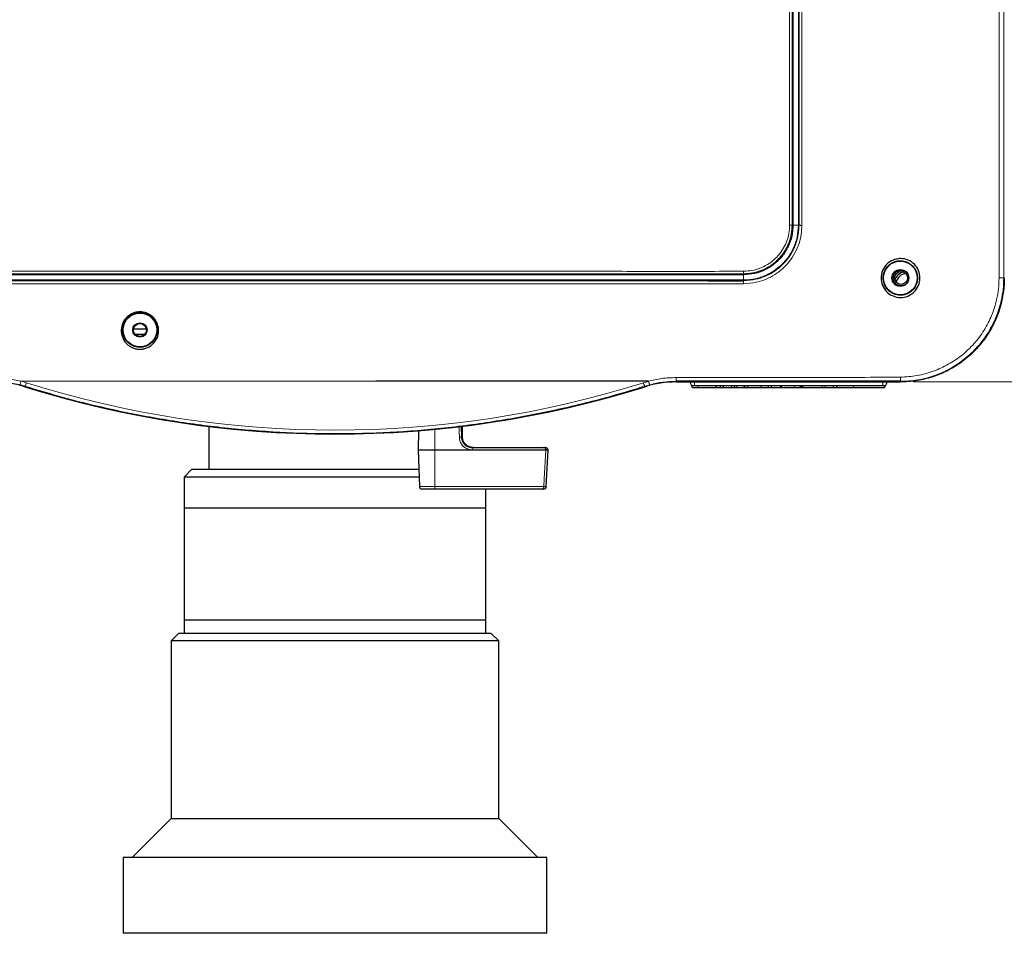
# Paper-space layout 'Sheet2' of a CAD drawing. Header units: millimetres. Extents: x 0 to 1118, y 0 to 864.
# Tile 28 of 79: x 208 to 303, y 468 to 556. Entities that reach past the tile are written whole.
import ezdxf

# ---------------------------------------------------------------- set-up
doc = ezdxf.new("R2010")
doc.units = ezdxf.units.MM
doc.styles.add('SLDTEXTSTYLE0', font='TXT', dxfattribs={"width": 0.75})
doc.dimstyles.new('SLDDIMSTYLE10', dxfattribs={"dimtxt": 3.175, "dimasz": 3.302, "dimexe": 0, "dimexo": 0.0625, "dimgap": 0.79375, "dimtad": 0, "dimtih": 1, "dimtoh": 1, "dimdec": 1, "dimlfac": 4, "dimrnd": 1e-09, "dimzin": 12, "dimdsep": 46, "dimtxsty": 'SLDTEXTSTYLE0', "dimsah": 1, "dimcen": 0.09, "dimadec": 0, "dimazin": 3, "dimtfac": 1, "dimtdec": 1, "dimtofl": 0, "dimtmove": 0, "dimatfit": 3, "dimfxl": 1, "dimfrac": 2, "dimtolj": 1, "dimtzin": 12, "dimarcsym": 0})

# ---------------------------------------------------------------- blocks, each defined once
blk = doc.blocks.new('_D_23')
at = {"color": 7, "linetype": 'Continuous', "lineweight": 0}
for p, q in [((372.274, 650.556), (404.941, 650.556)), ((401.766, 650.556), (401.766, 599.403)), ((401.766, 598.758), (400.799, 598.758)), ((400.799, 598.758), (400.799, 593.718)), ((412.323, 598.758), (413.29, 598.758)), ((413.29, 598.758), (413.29, 593.718)), ((400.799, 593.718), (401.766, 593.718)), ((413.29, 593.718), (412.323, 593.718)), ((401.766, 520.716), (401.766, 593.073)), ((294.389, 520.716), (404.941, 520.716))]:
    blk.add_line(p, q, dxfattribs=at)
at = {"color": 7, "linetype": 'Continuous', "lineweight": 18}
for points in [[(401.766, 650.556), (401.258, 647.254), (402.274, 647.254)], [(401.766, 520.716), (402.274, 524.018), (401.258, 524.018)]]:
    blk.add_solid(points, dxfattribs=at)
at = {"color": 7, "linetype": 'Continuous', "lineweight": 18, "char_height": 3.175, "attachment_point": 1, "style": 'SLDTEXTSTYLE0'}
for s, insert in [('519.4', (389.274, 597.81)), ('20.45', (401.766, 597.81))]:
    blk.add_mtext(s, dxfattribs=dict(at, insert=insert))

psp = doc.layouts.new('Sheet2')

# ---------------------------------------------------------------- linework, layer by layer
at = {"color": 7, "linetype": 'Continuous', "lineweight": 18}
for p, q in [((282.468916, 535.78661), (282.469631, 603.211406)), ((282.705641, 603.211406), (282.704928, 535.786607)), ((282.704924, 535.786607), (282.782919, 535.785072)), ((282.782919, 535.785072), (283.314275, 535.776593)), ((283.314427, 535.77659), (283.374515, 535.775856)), ((278.038581, 531.116966), (278.022892, 531.018674)), ((278.022892, 531.018674), (278.029243, 530.487663)), ((278.029243, 530.487663), (278.040067, 530.451692)), ((303.057123, 530.711406), (303.114965, 530.711406)), ((242.694811, 520.781227), (208.548714, 520.781227)), ((271.557772, 520.77479), (271.557772, 520.715695)), ((293.119254, 520.774257), (293.119254, 520.715695)), ((208.931925, 520.314162), (208.431512, 520.457382)), ((208.914858, 520.260271), (208.913579, 520.256177)), ((208.931925, 520.314162), (208.915062, 520.260207)), ((269.023958, 520.44879), (268.556583, 520.314162)), ((268.556583, 520.314162), (268.573446, 520.260207)), ((268.57365, 520.260271), (268.574929, 520.256177)), ((271.557537, 520.715695), (271.557537, 520.711406)), ((273.323277, 520.336406), (273.323277, 520.711406)), ((282.904597, 520.336406), (282.90465, 520.161406)), ((291.418277, 520.336406), (291.418277, 520.711406)), ((293.120777, 520.715753), (293.120777, 520.711406)), ((248.359002, 516.166472), (248.361743, 514.161406)), ((250.898124, 516.470539), (250.915805, 515.393954)), ((251.017058, 515.393954), (250.996549, 516.48449)), ((250.915805, 515.393954), (251.017058, 515.393954)), ((248.352146, 510.652681), (248.361743, 514.161406)), ((259.018793, 514.165769), (251.99823, 514.165769)), ((259.018903, 514.161406), (259.018793, 514.165769)), ((246.866781, 510.652681), (248.352146, 510.652681)), ((248.352146, 510.652681), (258.842393, 510.652681))]:
    psp.add_line(p, q, dxfattribs=at)
at = {"color": 7, "linetype": 'Continuous', "lineweight": 25}
for p, q in [((282.783646, 603.211406), (282.782919, 535.785072)), ((283.315222, 603.211406), (283.314427, 535.77659)), ((220.614738, 525.786406), (219.37377, 525.786406)), ((220.427988, 525.261406), (219.56052, 525.261406)), ((268.863574, 520.781227), (242.694811, 520.781227)), ((271.557537, 520.711406), (293.120777, 520.711406)), ((271.557772, 520.715695), (293.119254, 520.715695)), ((273.054945, 520.336406), (272.863873, 520.711406)), ((273.323277, 520.336406), (273.054945, 520.336406)), ((273.144112, 520.161406), (273.054945, 520.336406)), ((273.617583, 520.161406), (273.144112, 520.161406)), ((291.418277, 520.336406), (273.323277, 520.336406)), ((273.630474, 520.336406), (273.661335, 520.161406)), ((275.362003, 520.336406), (275.358454, 520.161406)), ((275.75194, 520.161406), (275.358454, 520.161406)), ((275.790558, 520.336406), (275.75194, 520.161406)), ((276.088382, 520.161406), (275.75194, 520.161406)), ((276.064307, 520.336406), (276.088382, 520.161406)), ((276.847937, 520.161406), (276.088382, 520.161406)), ((276.887726, 520.336406), (276.847937, 520.161406)), ((277.165921, 520.161406), (276.847937, 520.161406)), ((277.141993, 520.336406), (277.165921, 520.161406)), ((277.363122, 520.161406), (277.165921, 520.161406)), ((277.339194, 520.336406), (277.363122, 520.161406)), ((278.087619, 520.161406), (277.363122, 520.161406)), ((278.127242, 520.336406), (278.087619, 520.161406)), ((278.132374, 520.161406), (278.087619, 520.161406)), ((278.114638, 520.280739), (278.132374, 520.161406)), ((278.114647, 520.280781), (278.11715, 520.26394)), ((278.11715, 520.26394), (278.147775, 520.161406)), ((278.147775, 520.161406), (278.132374, 520.161406)), ((278.453832, 520.161406), (278.147775, 520.161406)), ((278.42975, 520.336406), (278.453832, 520.161406)), ((279.666842, 520.161406), (278.453832, 520.161406)), ((279.754478, 520.336406), (279.666842, 520.161406)), ((280.372974, 520.161406), (279.666842, 520.161406)), ((280.407182, 520.336406), (280.372974, 520.161406)), ((280.727543, 520.161406), (280.372974, 520.161406)), ((280.701565, 520.336406), (280.727543, 520.161406)), ((281.553333, 520.161406), (280.727543, 520.161406)), ((281.58419, 520.336406), (281.553333, 520.161406)), ((281.640476, 520.161406), (281.565479, 520.161406)), ((281.665506, 520.336406), (281.696369, 520.161406)), ((283.478869, 520.336406), (283.440428, 520.161406)), ((283.596633, 520.161406), (283.445554, 520.161406)), ((283.557086, 520.336406), (283.596633, 520.161406)), ((283.720377, 520.161406), (283.596633, 520.161406)), ((283.6963, 520.336406), (283.720377, 520.161406)), ((285.566654, 520.161406), (283.720377, 520.161406)), ((285.606187, 520.336406), (285.566654, 520.161406)), ((285.877765, 520.161406), (285.566654, 520.161406)), ((285.853684, 520.336406), (285.877765, 520.161406)), ((286.626986, 520.161406), (285.877765, 520.161406)), ((286.657843, 520.336406), (286.626986, 520.161406)), ((286.993287, 520.161406), (286.626986, 520.161406)), ((286.969209, 520.336406), (286.993287, 520.161406)), ((288.585777, 520.161406), (286.993287, 520.161406)), ((288.625326, 520.336406), (288.585777, 520.161406)), ((291.597442, 520.161406), (288.585777, 520.161406)), ((291.686609, 520.336406), (291.418277, 520.336406)), ((291.597442, 520.161406), (291.686609, 520.336406)), ((291.686609, 520.336406), (291.877681, 520.711406)), ((211.720808, 519.423719), (211.720807, 519.42372)), ((265.7677, 519.423719), (265.767701, 519.42372)), ((226.619254, 516.440982), (226.619254, 512.323906)), ((246.776806, 516.026314), (246.744254, 514.161406)), ((251.017724, 515.394294), (250.997215, 516.484585)), ((251.017058, 515.393954), (251.017721, 515.394291)), ((246.744254, 514.161406), (246.866781, 510.652681)), ((248.361743, 514.161406), (246.744254, 514.161406)), ((259.018903, 514.161406), (248.361743, 514.161406)), ((251.938252, 514.411406), (258.88082, 514.411406)), ((259.019106, 514.161406), (259.018903, 514.161406)), ((259.066569, 510.649071), (259.240468, 514.159644)), ((259.242835, 514.159647), (259.242638, 514.167626)), ((224.994254, 512.323906), (224.244254, 511.573906)), ((224.994254, 512.323906), (246.808421, 512.323906)), ((224.244254, 511.573906), (224.244254, 508.573906)), ((246.834611, 511.573906), (224.244254, 511.573906)), ((248.332576, 510.411406), (247.116629, 510.411406)), ((258.705698, 510.411406), (248.332576, 510.411406)), ((253.244254, 508.573906), (253.244254, 510.411406)), ((258.668417, 510.411406), (258.704392, 510.411406)), ((224.238004, 508.573906), (224.238004, 497.823906)), ((253.250504, 508.573906), (224.238004, 508.573906)), ((253.250504, 497.823906), (253.250504, 508.573906)), ((253.250504, 497.823906), (224.238004, 497.823906)), ((224.244254, 497.823906), (224.244254, 496.573906)), ((253.244254, 496.573906), (253.244254, 497.823906)), ((223.744254, 496.573906), (222.994254, 495.823906)), ((223.744254, 496.573906), (253.744254, 496.573906)), ((254.494254, 495.823906), (253.744254, 496.573906)), ((222.994254, 495.823906), (222.994254, 478.7226)), ((254.494254, 495.823906), (222.994254, 495.823906)), ((254.494254, 478.7226), (254.494254, 495.823906)), ((222.994254, 478.7226), (219.244254, 474.9726)), ((222.994254, 478.7226), (254.494254, 478.7226)), ((258.244254, 474.9726), (254.494254, 478.7226)), ((218.369254, 474.9726), (218.369254, 467.698906)), ((259.119254, 474.9726), (218.369254, 474.9726)), ((259.119254, 467.698906), (259.119254, 474.9726)), ((259.119254, 467.698906), (218.369254, 467.698906))]:
    psp.add_line(p, q, dxfattribs=at)
at = {"color": 7, "linetype": 'Continuous', "lineweight": 18, "flags": 128}
for points in [[(302.611027, 530.709937), (302.611917, 546.080982), (302.611917, 561.45203), (302.611917, 642.726647), (302.611917, 659.219761), (302.611027, 675.712875)], [(250.712247, 515.393954), (250.703963, 515.893831), (250.694882, 516.441731)], [(258.842393, 510.652681), (258.880579, 511.410099), (259.019106, 514.161406)], [(259.018793, 514.165769), (259.015736, 514.213918), (259.007608, 514.260092), (258.994715, 514.302558), (258.977541, 514.339719), (258.956733, 514.370178), (258.933071, 514.392791), (258.907446, 514.406708), (258.88082, 514.411406)], [(258.842393, 510.652681), (258.83897, 510.605169), (258.830651, 510.559722), (258.81774, 510.518012), (258.800712, 510.481571), (258.780192, 510.451739), (258.756936, 510.42961), (258.731796, 510.416), (258.705698, 510.411406)]]:
    psp.add_lwpolyline(points, dxfattribs=at)
at = {"color": 7, "linetype": 'Continuous', "lineweight": 25}
for centre, radius in [((293.119254, 530.711406), 1.625), ((293.119254, 530.711406), 0.81411), ((293.181754, 530.711406), 0.75), ((293.181754, 530.711406), 0.625), ((219.994254, 525.711406), 1.625), ((219.994254, 525.711406), 0.689091), ((219.994254, 525.711406), 0.625)]:
    psp.add_circle(centre, radius, dxfattribs=at)
at = {"color": 7, "linetype": 'Continuous', "lineweight": 18}
for centre, radius, start, end in [((275.492219, 531.290224), 2.552249, 356.1075144, 1.58811753), ((274.97267, 530.201817), 3.077558, 359.11949727, 4.65712151), ((302.709631, 568.497942), 37.788134, 269.85049289, 270.52688789), ((170.574833, 521.066351), 100.98336, 359.8345745, 0.03937546), ((285.825884, 521.093922), 7.300372, 357.4903572, 0.65179122), ((208.273665, 520.817548), 0.828676, 322.59407261, 346.98552544), ((269.214843, 520.817548), 0.828676, 193.01447456, 217.40592739), ((250.814026, 511.50623), 3.889056, 88.50036499, 91.49963501), ((251.698521, 514.222729), 0.305074, 349.23920256, 38.20402161), ((247.576594, 510.594155), 0.777757, 346.4102538, 4.31564014)]:
    psp.add_arc(centre, radius, start, end, dxfattribs=at)
at = {"color": 7, "linetype": 'Continuous', "lineweight": 25}
for centre, radius, start, end in [((293.744254, 530.086406), 1.25, 105.34335201, 158.63107298), ((293.744254, 530.086406), 1.05, 95.45805602, 168.51636897), ((205.930736, 510.711406), 10.004289, 72.64419141, 90), ((205.930971, 510.712947), 9.998459, 72.64406893, 90), ((238.744254, 615.703182), 100, 252.64406893, 287.35593107), ((238.744254, 615.703182), 99.995711, 252.64419141, 287.35580859), ((271.557772, 510.711406), 10.004289, 90, 107.35580859), ((271.557537, 510.712947), 9.998459, 90, 107.35593107), ((211.720814, 519.423726), 0.00000967, 163.47082863, 220.41336404), ((265.767694, 519.423726), 0.00000967, 319.58663934, 16.52917308), ((258.992816, 514.161406), 0.25, 1.46560747, 90.00044864), ((247.116629, 510.661406), 0.25, 182, 270), ((258.818878, 510.661406), 0.25, 269.99999021, 357.09007115)]:
    psp.add_arc(centre, radius, start, end, dxfattribs=at)
at = {"color": 7, "linetype": 'Continuous', "lineweight": 18}
for centre, major_axis, start_param, end_param in [((205.930736, 510.613096), (0, 10.501519), 5.978500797, 6.030535), ((271.557772, 510.613096), (0, 10.501519), 0.255824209, 0.30468451), ((238.744254, 614.958227), (0, 98.88162), 2.836908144, 3.446277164)]:
    psp.add_ellipse(centre, major_axis=major_axis, ratio=0.999982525, start_param=start_param, end_param=end_param, dxfattribs=at)
for points, knots in [([(303.057123, 675.711406), (303.056928, 666.189802), (303.056538, 647.146573), (303.057456, 609.060122), (303.05709, 575.371822), (303.057117, 546.081718), (303.057121, 535.834844), (303.057123, 530.711406)], [0, 0, 0, 0, 0.19699874, 0.39399791, 0.78799572, 0.89399786, 1, 1, 1, 1]), ([(283.374517, 535.775856), (283.375567, 539.553597), (283.377228, 545.531428), (283.376878, 555.909448), (283.377153, 564.709811), (283.377228, 573.510176), (283.377311, 580.110449), (283.377412, 588.910814), (283.377504, 596.611133), (283.377568, 602.111361), (283.377581, 603.211406)], [0, 0, 0, 0, 0.168060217, 0.265935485, 0.461686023, 0.559561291, 0.65743656, 0.755311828, 0.951062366, 1, 1, 1, 1]), ([(283.651146, 603.211403), (283.651144, 603.044737), (283.651134, 602.211403), (283.651093, 598.711403), (283.650939, 584.711403), (283.650642, 569.044053), (283.650637, 553.843279), (283.650136, 545.529757), (283.651667, 539.55026), (283.652634, 535.770851)], [0, 0, 0, 0, 0.007413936, 0.03706968, 0.155692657, 0.630184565, 0.734010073, 0.831878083, 1, 1, 1, 1]), ([(282.704775, 535.786607), (282.704775, 535.786602), (282.700287, 535.505517), (282.656049, 534.961557), (282.446377, 534.180431), (282.115543, 533.464829), (281.669504, 532.815796), (281.11405, 532.241004), (280.456731, 531.763525), (279.706696, 531.39797), (278.890648, 531.167237), (278.322668, 531.133726), (278.038581, 531.116966)], [0, 0, 0, 0, 0.000002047, 0.115101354, 0.222273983, 0.329481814, 0.436398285, 0.543298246, 0.655368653, 0.767402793, 0.883661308, 1, 1, 1, 1]), ([(278.040067, 530.451692), (278.040072, 530.451692), (278.438281, 530.455497), (279.139703, 530.531653), (280.095686, 530.835004), (280.899428, 531.246204), (281.616442, 531.790334), (282.246632, 532.454465), (282.759592, 533.23498), (283.123393, 534.076435), (283.32435, 534.933692), (283.369743, 535.495133), (283.374366, 535.775851), (283.374366, 535.775856)], [0, 0, 0, 0, 0.000001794, 0.142944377, 0.250685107, 0.358391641, 0.465281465, 0.57218036, 0.685416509, 0.798664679, 0.899275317, 0.999998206, 1, 1, 1, 1]), ([(278.043488, 531.360957), (278.313314, 531.376846), (278.852775, 531.408612), (279.627352, 531.627354), (280.338625, 531.974052), (280.961487, 532.426584), (281.487748, 532.971245), (281.910622, 533.586037), (282.222552, 534.263509), (282.426759, 535.003918), (282.454396, 535.519271), (282.468732, 535.786613)], [0, 0, 0, 0, 0.116541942, 0.233001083, 0.344971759, 0.456980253, 0.563820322, 0.670676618, 0.777695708, 0.884678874, 1, 1, 1, 1]), ([(283.652454, 535.770851), (283.636755, 535.476671), (283.60537, 534.888589), (283.38673, 533.989578), (283.007073, 533.105773), (282.467963, 532.284455), (281.806673, 531.58494), (281.05344, 531.009241), (280.208816, 530.574633), (279.204853, 530.236785), (278.468742, 530.184357), (278.049864, 530.154524)], [0, 0, 0, 0, 0.10037657, 0.200657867, 0.31392664, 0.427185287, 0.534158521, 0.641127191, 0.749182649, 0.857274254, 1, 1, 1, 1]), ([(161.943334, 531.36062), (163.09243, 531.360755), (168.837825, 531.361425), (179.181898, 531.360723), (192.977103, 531.360739), (206.774545, 531.360679), (220.573046, 531.360173), (234.371503, 531.362003), (248.550257, 531.355311), (260.6184, 531.378309), (270.576281, 531.330836), (275.554441, 531.350917), (278.043488, 531.360957)], [0, 0, 0, 0, 0.029705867, 0.148527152, 0.267348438, 0.386169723, 0.504991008, 0.623812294, 0.742633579, 0.871310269, 0.93565598, 1, 1, 1, 1]), ([(278.038581, 531.116966), (278.038576, 531.116966), (275.549687, 531.09142), (270.570953, 531.093853), (260.6137, 531.130241), (248.546594, 531.112571), (234.369675, 531.11767), (220.572971, 531.116254), (206.776231, 531.11665), (192.980549, 531.116739), (179.187105, 531.116718), (168.843755, 531.117411), (163.098495, 531.116754), (161.948947, 531.116622)], [0, 0, 0, 0, 0.000000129, 0.06435247, 0.128706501, 0.257378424, 0.37619532, 0.49501222, 0.61382912, 0.732646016, 0.851462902, 0.97027977, 1, 1, 1, 1]), ([(303.057123, 530.711406), (303.057123, 530.711401), (303.05714, 530.345378), (303.015837, 529.612692), (302.80319, 528.338406), (302.353902, 526.919238), (301.588848, 525.422385), (300.579226, 524.077607), (299.361033, 522.916928), (297.961772, 521.981749), (296.427076, 521.289279), (294.796728, 520.870932), (293.677735, 520.774133), (293.119259, 520.774257), (293.119254, 520.774257)], [0, 0, 0, 0, 0.000000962, 0.070424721, 0.140851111, 0.248129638, 0.355407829, 0.462779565, 0.570144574, 0.67761298, 0.785072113, 0.892538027, 0.999999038, 1, 1, 1, 1]), ([(293.125784, 521.176969), (293.660307, 521.210339), (294.72932, 521.277078), (296.285297, 521.704003), (297.748477, 522.369308), (299.081475, 523.268164), (300.24201, 524.378515), (301.203801, 525.663079), (301.934523, 527.091595), (302.361427, 528.445499), (302.573848, 529.661399), (302.598634, 530.360428), (302.611027, 530.709937)], [0, 0, 0, 0, 0.107661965, 0.215316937, 0.322795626, 0.430279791, 0.537571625, 0.64486891, 0.75205209, 0.859235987, 0.929619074, 1, 1, 1, 1]), ([(278.049864, 530.154524), (276.899969, 530.153628), (271.150694, 530.149147), (260.80007, 530.142894), (246.996723, 530.13719), (233.191549, 530.134101), (219.385514, 530.132787), (205.579509, 530.135213), (191.402631, 530.133856), (179.342048, 530.155244), (169.397784, 530.127622), (164.426133, 530.145316), (161.940321, 530.154164)], [0, 0, 0, 0, 0.029721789, 0.148603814, 0.267485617, 0.38636726, 0.505248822, 0.624130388, 0.743012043, 0.871500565, 0.935750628, 1, 1, 1, 1]), ([(205.930637, 521.111696), (206.367708, 521.097843), (207.249655, 521.069889), (208.108461, 520.878013), (208.541663, 520.781227)], [0, 0, 0, 0, 0.495576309, 1, 1, 1, 1]), ([(268.863574, 520.781227), (269.30232, 520.883196), (270.187925, 521.089019), (271.09864, 521.120078), (271.558169, 521.13575)], [0, 0, 0, 0, 0.4954196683, 1, 1, 1, 1]), ([(269.023958, 520.44879), (269.023355, 520.448859), (269.020148, 520.449222), (269.00927, 520.461319), (268.984273, 520.514896), (268.945059, 520.624096), (268.915342, 520.723261), (268.900484, 520.772844)], [0, 0, 0, 0, 0.034430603, 0.18283947, 0.455228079, 0.727613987, 1, 1, 1, 1]), ([(271.557772, 520.77479), (271.133616, 520.761232), (270.277602, 520.73387), (269.444339, 520.544385), (269.023958, 520.44879)], [0, 0, 0, 0, 0.4955014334, 1, 1, 1, 1]), ([(271.558169, 521.13575), (275.503567, 521.141166), (282.042672, 521.150142), (289.072823, 521.152617), (292.157511, 521.166969), (292.648518, 521.16952), (292.648523, 521.16952)], [0, 0, 0, 0, 0.561213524, 0.930155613, 0.999999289, 1, 1, 1, 1]), ([(292.648523, 521.16952), (292.648528, 521.16952), (292.807613, 521.172277), (292.966701, 521.174623), (293.125784, 521.176969)], [0, 0, 0, 0, 0.000031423, 1, 1, 1, 1]), ([(268.556583, 520.314162), (268.239865, 520.21566), (266.656012, 519.723069), (263.344605, 518.79312), (258.576453, 517.687384), (253.30505, 516.761907), (248.011732, 516.121578), (242.709057, 515.771885), (237.410615, 515.707186), (232.108228, 515.922102), (226.826596, 516.415413), (221.589773, 517.183286), (216.86723, 518.14068), (212.6481, 519.191632), (210.170651, 519.939985), (208.931925, 520.314162)], [0, 0, 0, 0, 0.016487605, 0.082451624, 0.17077204, 0.259162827, 0.34748222, 0.434572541, 0.521935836, 0.609439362, 0.696944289, 0.784310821, 0.871403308, 0.935701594, 1, 1, 1, 1]), ([(251.99823, 514.165769), (251.892529, 514.173153), (251.647783, 514.190249), (251.288392, 514.346561), (250.974907, 514.622599), (250.759462, 514.984507), (250.727974, 515.257566), (250.712247, 515.393954)], [0, 0, 0, 0, 0.164041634, 0.379832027, 0.588584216, 0.794505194, 1, 1, 1, 1]), ([(259.240756, 514.167578), (259.236763, 514.167646), (259.228449, 514.167787), (259.149489, 514.167148), (259.062357, 514.166229), (259.018793, 514.165769)], [0, 0, 0, 0, 0.315963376, 0.657993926, 1, 1, 1, 1]), ([(258.842393, 510.652681), (258.886143, 510.651758), (258.973655, 510.64991), (259.054003, 510.648612), (259.062962, 510.648894), (259.067336, 510.649032)], [0, 0, 0, 0, 0.338489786, 0.677077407, 1, 1, 1, 1])]:
    psp.add_open_spline(points, degree=3, knots=knots, dxfattribs=at)
at = {"color": 7, "linetype": 'Continuous', "lineweight": 25}
for points, knots in [([(282.782767, 535.785072), (282.760606, 535.43506), (282.716339, 534.735935), (282.364474, 533.738622), (281.817732, 532.841044), (281.07356, 532.072143), (280.163581, 531.481426), (279.122461, 531.097681), (278.390597, 531.045095), (278.022892, 531.018674)], [0, 0, 0, 0, 0.140298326, 0.280236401, 0.419616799, 0.559848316, 0.706288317, 0.852432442, 1, 1, 1, 1]), ([(283.314275, 535.77659), (283.289452, 535.391002), (283.239621, 534.616983), (282.849401, 533.511099), (282.24137, 532.512813), (281.414085, 531.658163), (280.402219, 531.001665), (279.247105, 530.575391), (278.43554, 530.51693), (278.029243, 530.487663)], [0, 0, 0, 0, 0.139310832, 0.279648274, 0.419346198, 0.55984089, 0.706461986, 0.853044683, 1, 1, 1, 1]), ([(292.908374, 532.561094), (292.988505, 532.56813), (293.310315, 532.596385), (293.879678, 532.471258), (294.499306, 532.059483), (294.912965, 531.433721), (295.057101, 530.696281), (294.903208, 529.960609), (294.485782, 529.336209), (293.857385, 528.92736), (293.12363, 528.781244), (292.393673, 528.936369), (291.774069, 529.350711), (291.365893, 529.976079), (291.218693, 530.710463), (291.372768, 531.446445), (291.789009, 532.068044), (292.348194, 532.44423), (292.747729, 532.52758), (292.908374, 532.561094)], [0, 0, 0, 0, 0.0206841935, 0.0830696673, 0.1454636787, 0.2079308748, 0.2707318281, 0.3332303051, 0.3957185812, 0.4582167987, 0.5206871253, 0.5831133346, 0.6455265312, 0.7079616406, 0.7704363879, 0.8329568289, 0.8954824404, 0.9579754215, 1, 1, 1, 1]), ([(292.912293, 532.357581), (292.865057, 532.350455), (292.707265, 532.326654), (292.361599, 532.213415), (291.910917, 531.910008), (291.54689, 531.369288), (291.419045, 530.735105), (291.51385, 530.206983), (291.706105, 529.817889), (291.986903, 529.463145), (292.455606, 529.145441), (293.002706, 529.033469), (293.444114, 529.076177), (293.870698, 529.207689), (294.332563, 529.523292), (294.689805, 530.072989), (294.813937, 530.704106), (294.714807, 531.234052), (294.516095, 531.621561), (294.237992, 531.967756), (293.774428, 532.27933), (293.26895, 532.387426), (292.983338, 532.363526), (292.912293, 532.357581)], [0, 0, 0, 0, 0.013851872, 0.046272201, 0.10461441, 0.167518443, 0.229381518, 0.286585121, 0.319174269, 0.354384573, 0.41693738, 0.479400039, 0.512247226, 0.544659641, 0.607827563, 0.669305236, 0.729185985, 0.789107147, 0.821145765, 0.854495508, 0.916871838, 0.979322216, 1, 1, 1, 1]), ([(161.949401, 530.451341), (161.949406, 530.451341), (164.434518, 530.434615), (169.40487, 530.462858), (179.3474, 530.453314), (191.406072, 530.462683), (205.581242, 530.46298), (219.385586, 530.464441), (233.189968, 530.462877), (246.993461, 530.463845), (260.795063, 530.449337), (271.143515, 530.476766), (276.891158, 530.440719), (278.040062, 530.451692), (278.040067, 530.451692)], [0, 0, 0, 0, 0.000000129, 0.064243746, 0.128488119, 0.256981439, 0.375867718, 0.494754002, 0.613640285, 0.732526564, 0.851412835, 0.970299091, 0.999999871, 1, 1, 1, 1]), ([(278.029243, 530.487663), (276.961998, 530.487662), (274.827946, 530.487661), (271.018394, 530.48766), (265.28568, 530.48766), (255.282715, 530.48766), (242.190622, 530.48766), (227.32548, 530.48766), (213.034294, 530.487662), (198.741394, 530.487652), (185.015739, 530.487688), (174.405256, 530.487593), (166.909857, 530.48775), (163.610301, 530.487451), (161.960116, 530.487302)], [0, 0, 0, 0, 0.027597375, 0.05518339, 0.098499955, 0.175810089, 0.31376206, 0.436863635, 0.559945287, 0.683048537, 0.806210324, 0.914679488, 0.957329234, 1, 1, 1, 1]), ([(278.022892, 531.018674), (276.956687, 531.018681), (274.824483, 531.018696), (271.016804, 531.018702), (265.28497, 531.018699), (255.28216, 531.018701), (242.190215, 531.0187), (227.325304, 531.0187), (213.034478, 531.018703), (198.741858, 531.018691), (185.016417, 531.018728), (174.40655, 531.018635), (166.91257, 531.018788), (163.614366, 531.018481), (161.964921, 531.018327)], [0, 0, 0, 0, 0.027573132, 0.055140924, 0.098460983, 0.175777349, 0.313740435, 0.436853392, 0.559943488, 0.68305312, 0.806228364, 0.914706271, 0.957344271, 1, 1, 1, 1]), ([(303.114965, 530.711406), (303.113676, 530.593066), (303.109809, 530.237935), (303.065776, 529.647002), (302.965343, 528.943276), (302.81484, 528.248412), (302.6158, 527.565906), (302.368698, 526.899257), (302.074313, 526.2521), (301.734652, 525.627535), (301.351732, 525.028526), (300.927511, 524.458021), (300.463975, 523.918953), (299.963032, 523.414436), (299.427224, 522.94713), (298.859688, 522.518944), (298.263354, 522.131864), (297.641194, 521.787859), (297.103647, 521.538742), (296.553888, 521.319135), (295.992697, 521.129252), (295.30483, 520.949424), (294.595195, 520.817582), (293.865474, 520.732), (293.368455, 520.72114), (293.119254, 520.715695)], [0, 0, 0, 0, 0.022615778, 0.067868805, 0.113121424, 0.158373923, 0.203626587, 0.248879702, 0.294133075, 0.339385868, 0.384638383, 0.429890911, 0.475143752, 0.520397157, 0.565650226, 0.610902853, 0.656155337, 0.701407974, 0.74666106, 0.769276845, 0.81452992, 0.859782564, 0.905035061, 0.95238529, 1, 1, 1, 1]), ([(220.205584, 523.873261), (220.11664, 523.86631), (219.906824, 523.849913), (219.576125, 523.89861), (219.233826, 524.017826), (218.923553, 524.200331), (218.570792, 524.515557), (218.267354, 525.023938), (218.153169, 525.711795), (218.308332, 526.392111), (218.642262, 526.882453), (219.014265, 527.17631), (219.335661, 527.33933), (219.685176, 527.438213), (220.049489, 527.465984), (220.411285, 527.416442), (220.753537, 527.296554), (221.063537, 527.114728), (221.416777, 526.799849), (221.720095, 526.290777), (221.835639, 525.602346), (221.680088, 524.921436), (221.346004, 524.431338), (220.973896, 524.137482), (220.652517, 523.974914), (220.38851, 523.898841), (220.237321, 523.877699), (220.205584, 523.873261)], [0, 0, 0, 0, 0.023070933, 0.05442377, 0.085730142, 0.117072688, 0.148438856, 0.210815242, 0.273191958, 0.335522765, 0.397802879, 0.429118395, 0.460405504, 0.491670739, 0.522997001, 0.554325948, 0.585609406, 0.616923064, 0.648242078, 0.710704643, 0.773221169, 0.835549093, 0.897815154, 0.929118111, 0.96041099, 0.991689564, 1, 1, 1, 1]), ([(220.202442, 524.064184), (220.223167, 524.067037), (220.352559, 524.084848), (220.589479, 524.149124), (220.89359, 524.299833), (221.155848, 524.505954), (221.372029, 524.758096), (221.524502, 525.027596), (221.630006, 525.333793), (221.678366, 525.670992), (221.65154, 526.010154), (221.571467, 526.293379), (221.472953, 526.511425), (221.359579, 526.693725), (221.235062, 526.847095), (221.104885, 526.975125), (220.926876, 527.117288), (220.681985, 527.257864), (220.366983, 527.362339), (220.0438, 527.403187), (219.718589, 527.381504), (219.397604, 527.295445), (219.09257, 527.143449), (218.83085, 526.937036), (218.614619, 526.68408), (218.479442, 526.444134), (218.394251, 526.217729), (218.342569, 526.01035), (218.313509, 525.734825), (218.337612, 525.431848), (218.426364, 525.117247), (218.563768, 524.838802), (218.761497, 524.578292), (219.01053, 524.357058), (219.304988, 524.187325), (219.62117, 524.083043), (219.924614, 524.041976), (220.116965, 524.057352), (220.202442, 524.064184)], [0, 0, 0, 0, 0.005794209, 0.036175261, 0.067638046, 0.100321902, 0.130115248, 0.162713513, 0.189813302, 0.224873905, 0.262532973, 0.289452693, 0.311162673, 0.332291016, 0.351633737, 0.36797936, 0.38441928, 0.416235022, 0.44679105, 0.476219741, 0.505809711, 0.53633259, 0.56791188, 0.600671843, 0.630238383, 0.663205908, 0.680237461, 0.701111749, 0.72596595, 0.761777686, 0.790178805, 0.821766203, 0.851848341, 0.884134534, 0.916040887, 0.946720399, 0.976323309, 1, 1, 1, 1]), ([(293.119254, 520.774257), (292.470882, 520.774315), (289.229117, 520.774607), (282.041912, 520.774555), (275.503131, 520.774702), (271.557772, 520.77479)], [0, 0, 0, 0, 0.090213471, 0.451054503, 1, 1, 1, 1]), ([(275.358454, 520.161406), (275.2013, 520.161406), (274.886129, 520.161406), (274.437044, 520.161406), (274.052724, 520.161406), (273.792123, 520.161406), (273.675612, 520.161406), (273.665248, 520.161406), (273.661335, 520.161406)], [0, 0, 0, 0, 0.197276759, 0.395636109, 0.569421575, 0.744007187, 0.903346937, 1, 1, 1, 1]), ([(282.90465, 520.161406), (282.747649, 520.161406), (282.457219, 520.161406), (282.099686, 520.161406), (281.862781, 520.161406), (281.738133, 520.161406), (281.699356, 520.161406), (281.697005, 520.161406), (281.696369, 520.161406)], [0, 0, 0, 0, 0.293363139, 0.542680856, 0.684323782, 0.827066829, 0.953279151, 1, 1, 1, 1]), ([(283.440428, 520.161406), (283.362863, 520.161406), (283.235162, 520.161406), (283.056531, 520.161406), (282.955319, 520.161406), (282.90465, 520.161406)], [0, 0, 0, 0, 0.4358494, 0.717577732, 1, 1, 1, 1]), ([(250.915805, 515.393954), (250.928279, 515.284828), (250.953268, 515.066233), (251.124746, 514.776439), (251.374306, 514.555561), (251.660138, 514.430872), (251.854217, 514.417288), (251.938252, 514.411406)], [0, 0, 0, 0, 0.204398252, 0.409441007, 0.617966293, 0.834583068, 1, 1, 1, 1]), ([(252.028645, 514.411406), (251.914231, 514.422482), (251.685715, 514.444602), (251.380181, 514.619331), (251.151577, 514.876589), (251.035988, 515.151683), (251.022142, 515.328888), (251.017058, 515.393954)], [0, 0, 0, 0, 0.22113078, 0.441659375, 0.659378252, 0.874931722, 1, 1, 1, 1]), ([(258.88372, 514.411406), (258.879477, 514.411406), (258.866399, 514.411406), (258.849353, 514.411406), (258.837837, 514.411406)], [0, 0, 0, 0, 0.324420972, 1, 1, 1, 1]), ([(258.88082, 514.411406), (258.902612, 514.411406), (258.946197, 514.411406), (258.985841, 514.411406), (258.990001, 514.411406), (258.992017, 514.411406)], [0, 0, 0, 0, 0.340140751, 0.680284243, 1, 1, 1, 1]), ([(259.241335, 514.1596), (259.237323, 514.159531), (259.229043, 514.159388), (259.149813, 514.160027), (259.062674, 514.160947), (259.019106, 514.161406)], [0, 0, 0, 0, 0.319624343, 0.659815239, 1, 1, 1, 1]), ([(258.793974, 510.411406), (258.786096, 510.411406), (258.766666, 510.411406), (258.72843, 510.411406), (258.705698, 510.411406)], [0, 0, 0, 0, 0.405463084, 1, 1, 1, 1])]:
    psp.add_open_spline(points, degree=3, knots=knots, dxfattribs=at)
at = {"color": 7, "linetype": 'Continuous', "lineweight": 18}
for points in [[(282.704921, 535.786607), (282.697264, 535.786607), (282.681949, 535.786608), (282.626038, 535.786609), (282.553164, 535.786611), (282.496876, 535.786612), (282.468732, 535.786613)], [(283.652454, 535.770851), (283.620478, 535.771376), (283.556525, 535.772426), (283.469183, 535.773955), (283.401362, 535.775218), (283.383365, 535.775643), (283.374366, 535.775856)], [(208.555765, 520.781227), (208.542194, 520.735555), (208.515053, 520.644211), (208.478417, 520.540334), (208.448282, 520.470184), (208.437102, 520.46165), (208.431512, 520.457382)]]:
    psp.add_open_spline(points, degree=3, dxfattribs=at)

# ---------------------------------------------------------------- dimensions: what is measured, and where the dimension line sits
dim = psp.add_linear_dim(base=(401.766049, 520.715695), p1=(371.004254, 650.556047), p2=(293.119254, 520.715695), angle=90, dimstyle='SLDDIMSTYLE10', dxfattribs=at)
dim.commit()
dim.dimension.update_dxf_attribs({"geometry": '_D_23', "text_midpoint": (401.766049, 596.237772), "dimtype": 160})

doc.saveas('drawing.dxf')
